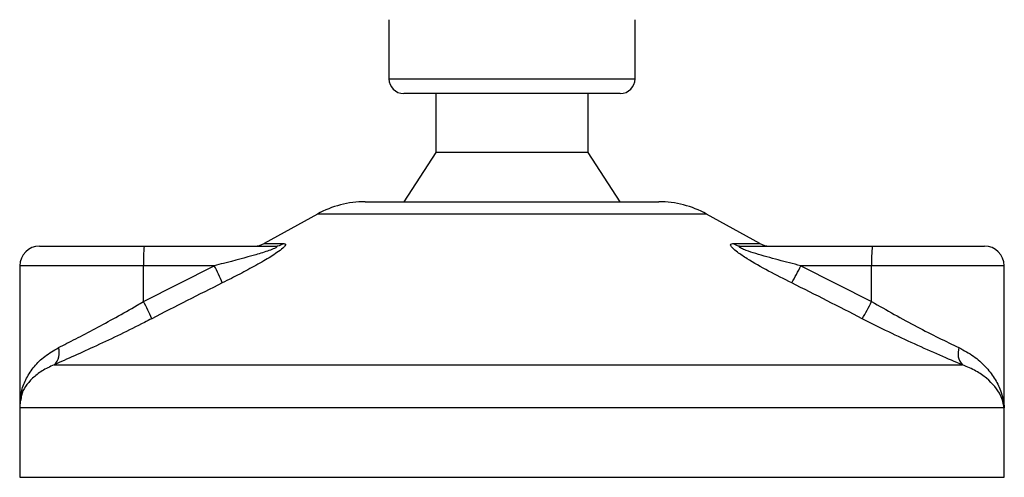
# Model space of a CAD drawing. Header units: millimetres. Extents: x 0 to 420, y 0 to 297.
# Tile 44 of 72: x 198.17 to 203.72, y 192.02 to 194.6. Entities that reach past the tile are written whole.
import ezdxf

# ---------------------------------------------------------------- set-up
doc = ezdxf.new("R2010")
doc.units = ezdxf.units.MM

msp = doc.modelspace()

# ---------------------------------------------------------------- linework, layer by layer
at = {"color": 7, "linetype": 'Continuous', "lineweight": 25}
for p, q in [((200.25109, 194.60081), (200.25109, 194.26778)), ((201.63872, 194.26778), (201.63872, 194.60081)), ((200.25109, 194.26778), (200.92084, 194.26778)), ((200.92084, 194.26778), (201.63872, 194.26778)), ((200.92373, 194.18452), (200.33434, 194.18452)), ((200.51474, 194.18452), (200.51474, 193.85149)), ((201.55546, 194.18452), (200.92373, 194.18452)), ((201.37507, 193.85149), (201.37507, 194.18452)), ((200.51474, 193.85149), (200.33434, 193.57396)), ((200.92998, 193.85149), (200.51474, 193.85149)), ((201.37507, 193.85149), (200.92998, 193.85149)), ((201.55546, 193.57396), (201.37507, 193.85149)), ((200.117, 193.57396), (201.7728, 193.57396)), ((199.84808, 193.50446), (199.54767, 193.33809)), ((202.04173, 193.50446), (199.84808, 193.50446)), ((202.34213, 193.33809), (202.04173, 193.50446)), ((199.54767, 193.33809), (199.65776, 193.33809)), ((202.19126, 193.33809), (202.34213, 193.33809)), ((198.28188, 193.32419), (198.87126, 193.32419)), ((198.87126, 193.32419), (199.60821, 193.32419)), ((202.23924, 193.32419), (202.97619, 193.32419)), ((202.97619, 193.32419), (203.60792, 193.32419)), ((198.17087, 193.21318), (198.17087, 192.43748)), ((198.86741, 193.21318), (198.17087, 193.21318)), ((198.86741, 193.01149), (199.2667, 193.21318)), ((199.2667, 193.21318), (198.86741, 193.21318)), ((198.86741, 193.01149), (198.86741, 193.21318)), ((202.57305, 193.21318), (202.97234, 193.01149)), ((202.97234, 193.21318), (202.57305, 193.21318)), ((202.97234, 193.01149), (202.97234, 193.21318)), ((203.71894, 193.21318), (202.97234, 193.21318)), ((203.71894, 192.42779), (203.71894, 193.21318)), ((198.36333, 192.6541), (203.48465, 192.6541)), ((198.16963, 192.41132), (198.16963, 192.01981)), ((203.7185, 192.41132), (198.16963, 192.41132)), ((203.72017, 192.41132), (203.7185, 192.41132)), ((203.72017, 192.01981), (203.72017, 192.41132)), ((198.16963, 192.01981), (203.72017, 192.01981))]:
    msp.add_line(p, q, dxfattribs=at)
for centre, radius, start, end in [((200.33434, 194.26778), 0.08326, 180, 270), ((201.55546, 194.26778), 0.08326, 270, 0), ((200.117, 193.01891), 0.55505, 90, 118.97971), ((201.7728, 193.01891), 0.55505, 61.02029, 90), ((199.49389, 193.4352), 0.11101, 270, 298.97971), ((199.60799, 193.42024), 0.09606, 270.13347, 301.2075), ((202.23955, 193.41502), 0.09083, 237.88298, 269.80326), ((202.39592, 193.4352), 0.11101, 241.02029, 270), ((198.28188, 193.21318), 0.11101, 90, 180), ((199.67047, 193.2409), 0.80354, 174.05026, 181.9769), ((203.7754, 193.2409), 0.80354, 174.05026, 181.9769), ((203.60792, 193.21318), 0.11101, 0, 90), ((198.08845, 192.60819), 1.32449, 22.54768, 27.17899), ((201.27469, 193.83342), 1.43891, 330.09662, 334.46582), ((197.76605, 192.42248), 1.24897, 23.1937, 28.13781), ((201.74761, 193.61644), 1.36599, 329.07178, 333.71276), ((198.30103, 192.72176), 0.09197, 312.63789, 18.67569), ((203.55385, 192.71896), 0.09485, 160.12241, 223.14649), ((198.44716, 192.41132), 0.27753, 171.40055, 180), ((203.44264, 192.41132), 0.27753, 0, 6.31091)]:
    msp.add_arc(centre, radius, start, end, dxfattribs=at)
for points, knots in [([(199.65776, 193.33809), (199.66186, 193.33753), (199.67012, 193.33639), (199.6669, 193.32612), (199.65072, 193.30941), (199.61214, 193.28042), (199.54437, 193.23876), (199.45673, 193.19017), (199.3775, 193.14903), (199.32892, 193.12469), (199.3117, 193.11607)], [0, 0, 0, 0, 0.07157335, 0.14434732, 0.20833536, 0.30965956, 0.49233005, 0.69118879, 0.89052506, 1, 1, 1, 1]), ([(202.52203, 193.11607), (202.47822, 193.13817), (202.39089, 193.18223), (202.28692, 193.24129), (202.22026, 193.28533), (202.18971, 193.31049), (202.17665, 193.32676), (202.17725, 193.33596), (202.18531, 193.33803), (202.19073, 193.33808), (202.19126, 193.33809)], [0, 0, 0, 0, 0.2791688, 0.5566156, 0.6991027, 0.7915598, 0.8614835, 0.9308082, 0.9932657, 1, 1, 1, 1]), ([(199.60821, 193.32419), (199.61107, 193.3241), (199.61566, 193.32397), (199.61967, 193.32266), (199.62071, 193.32067), (199.61812, 193.31772), (199.61287, 193.31439), (199.59982, 193.30789), (199.5629, 193.29397), (199.46692, 193.26451), (199.3625, 193.23706), (199.28398, 193.21749), (199.2667, 193.21318)], [0, 0, 0, 0, 0.0326282, 0.0525244, 0.0758401, 0.1000535, 0.1224526, 0.1468975, 0.2362249, 0.4244765, 0.873292, 1, 1, 1, 1]), ([(202.57305, 193.21318), (202.53045, 193.2239), (202.44484, 193.24544), (202.34094, 193.27429), (202.27175, 193.29677), (202.24144, 193.30882), (202.23003, 193.31518), (202.22588, 193.31869), (202.22487, 193.32109), (202.22742, 193.32321), (202.23228, 193.32399), (202.23696, 193.32418), (202.23871, 193.32418), (202.23924, 193.32419)], [0, 0, 0, 0, 0.3126385, 0.6283409, 0.7723225, 0.8532102, 0.8895986, 0.904004, 0.9304919, 0.9491875, 0.9821779, 0.994635, 1, 1, 1, 1]), ([(199.3117, 193.11607), (199.24554, 193.08294), (199.11265, 193.01639), (198.98046, 192.94848), (198.91408, 192.91438)], [0, 0, 0, 0, 0.4978543, 1, 1, 1, 1]), ([(202.91938, 192.91438), (202.8536, 192.94819), (202.72149, 193.0161), (202.58871, 193.08265), (202.52203, 193.11607)], [0, 0, 0, 0, 0.497852, 1, 1, 1, 1]), ([(198.38816, 192.75121), (198.41992, 192.76733), (198.48439, 192.80006), (198.59475, 192.85797), (198.71152, 192.92155), (198.8033, 192.97368), (198.85545, 193.00443), (198.86741, 193.01149)], [0, 0, 0, 0, 0.22830534, 0.46347764, 0.69381275, 0.92974366, 1, 1, 1, 1]), ([(202.97234, 193.01149), (203.01462, 192.98691), (203.1003, 192.93712), (203.22804, 192.86863), (203.35307, 192.80476), (203.42705, 192.76926), (203.46465, 192.75121)], [0, 0, 0, 0, 0.2465936, 0.4996913, 0.7457356, 1, 1, 1, 1]), ([(198.91408, 192.91438), (198.90031, 192.90732), (198.84134, 192.87708), (198.73578, 192.8249), (198.60272, 192.76183), (198.47487, 192.7034), (198.40087, 192.67069), (198.36333, 192.6541)], [0, 0, 0, 0, 0.0699949, 0.2998887, 0.53536, 0.7642956, 1, 1, 1, 1]), ([(203.48465, 192.6541), (203.44309, 192.67148), (203.35849, 192.70685), (203.21633, 192.77004), (203.06799, 192.83926), (202.96937, 192.88911), (202.91938, 192.91438)], [0, 0, 0, 0, 0.2463531, 0.5014676, 0.7472632, 1, 1, 1, 1]), ([(198.17291, 192.42779), (198.17406, 192.45526), (198.17623, 192.50663), (198.20605, 192.57986), (198.24925, 192.64481), (198.30832, 192.70447), (198.36132, 192.7355), (198.38816, 192.75121)], [0, 0, 0, 0, 0.2250981, 0.4208767, 0.6202762, 0.807726, 1, 1, 1, 1]), ([(203.46465, 192.75121), (203.49306, 192.73573), (203.54992, 192.70476), (203.61542, 192.64527), (203.66626, 192.5801), (203.70479, 192.50175), (203.71674, 192.44457), (203.71849, 192.41161), (203.7185, 192.41132)], [0, 0, 0, 0, 0.181527, 0.3632884, 0.5522832, 0.7413623, 0.9977537, 1, 1, 1, 1]), ([(198.36333, 192.6541), (198.33983, 192.64315), (198.29236, 192.62104), (198.22277, 192.56423), (198.17993, 192.5063), (198.17676, 192.4621), (198.17605, 192.45229)], [0, 0, 0, 0, 0.2123614, 0.4290443, 0.8732781, 1, 1, 1, 1]), ([(203.7185, 192.41132), (203.71848, 192.41152), (203.71655, 192.43508), (203.70043, 192.49318), (203.64302, 192.56397), (203.56265, 192.62077), (203.51081, 192.64292), (203.48465, 192.6541)], [0, 0, 0, 0, 0.0022151, 0.258094, 0.6355, 0.8160594, 1, 1, 1, 1]), ([(203.71375, 192.45229), (203.71667, 192.43887), (203.71963, 192.42525), (203.71852, 192.41152), (203.7185, 192.41132)], [0, 0, 0, 0, 0.9852732, 1, 1, 1, 1]), ([(203.7185, 192.41132), (203.71852, 192.41161), (203.71882, 192.41713), (203.71783, 192.4226), (203.7169, 192.42779)], [0, 0, 0, 0, 0.0519005, 1, 1, 1, 1])]:
    msp.add_open_spline(points, degree=3, knots=knots, dxfattribs=at)

doc.saveas('drawing.dxf')
